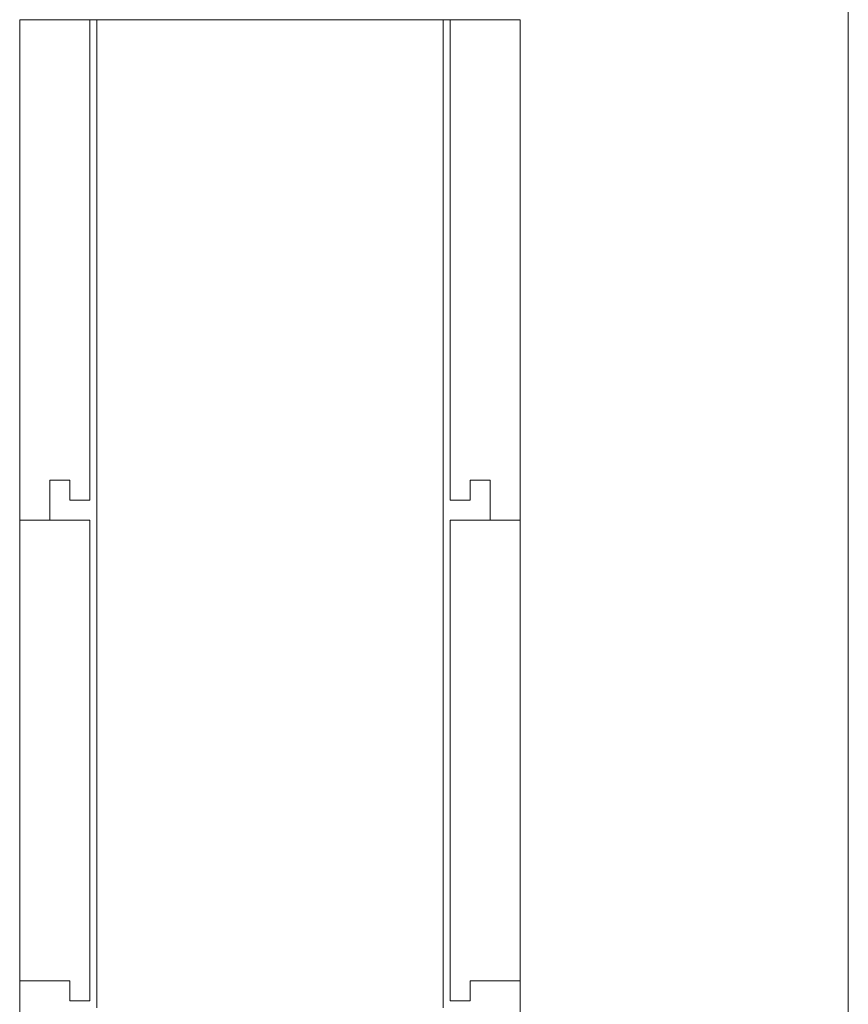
# Model space of a CAD drawing. Header units: metres. Extents: x 7168 to 12828, y 1523 to 3619.
# Tile 120 of 132: x 12252 to 12293, y 2172 to 2221. Entities that reach past the tile are written whole.
import ezdxf

# ---------------------------------------------------------------- set-up
doc = ezdxf.new("R2010")
doc.units = ezdxf.units.M
doc.linetypes.add('DGN Style 3', pattern=[2.649063, 1.892188, -0.756875])
doc.layers.add('82b-ramka niewidoczna', color=54, linetype='DGN Style 3', lineweight=30, plot=False)
doc.layers.add('CIENKIE', color=4, linetype='Continuous')
doc.layers.add('GRUBE', color=7, linetype='Continuous')

msp = doc.modelspace()

# ---------------------------------------------------------------- linework, layer by layer
at = {"layer": '82b-ramka niewidoczna', "color": 6, "linetype": 'Continuous', "lineweight": 15}
msp.add_line((12293.064, 2338.978), (12293.064, 2041.978), dxfattribs=at)
at = {"layer": 'CIENKIE', "color": 7, "lineweight": 0}
for p, q in [((12255.521, 2171.713, -8835.867), (12255.521, 2221.063, -8835.867)), ((12272.821, 2171.713, -8835.867), (12272.821, 2221.063, -8835.867))]:
    msp.add_line(p, q, dxfattribs=at)
at = {"layer": 'GRUBE', "color": 7, "lineweight": 0}
for p, q in [((12251.671, 2161.063, -8835.867), (12251.671, 2221.063, -8835.867)), ((12251.671, 2221.063, -8835.867), (12276.671, 2221.063, -8835.867)), ((12255.171, 2197.063, -8835.867), (12255.171, 2221.063, -8835.867)), ((12273.171, 2197.063, -8835.867), (12273.171, 2221.063, -8835.867)), ((12276.671, 2161.063, -8835.867), (12276.671, 2221.063, -8835.867)), ((12253.171, 2196.063, -8835.867), (12253.171, 2198.063, -8835.867)), ((12253.171, 2198.063, -8835.867), (12254.171, 2198.063, -8835.867)), ((12254.171, 2197.063, -8835.867), (12254.171, 2198.063, -8835.867)), ((12274.171, 2197.063, -8835.867), (12274.171, 2198.063, -8835.867)), ((12275.171, 2198.063, -8835.867), (12274.171, 2198.063, -8835.867)), ((12275.171, 2196.063, -8835.867), (12275.171, 2198.063, -8835.867)), ((12254.171, 2197.063, -8835.867), (12255.171, 2197.063, -8835.867)), ((12274.171, 2197.063, -8835.867), (12273.171, 2197.063, -8835.867)), ((12251.671, 2196.063, -8835.867), (12255.171, 2196.063, -8835.867)), ((12255.171, 2172.063, -8835.867), (12255.171, 2196.063, -8835.867)), ((12273.171, 2172.063, -8835.867), (12273.171, 2196.063, -8835.867)), ((12276.671, 2196.063, -8835.867), (12273.171, 2196.063, -8835.867)), ((12251.671, 2173.063, -8835.867), (12254.171, 2173.063, -8835.867)), ((12254.171, 2172.063, -8835.867), (12254.171, 2173.063, -8835.867)), ((12276.671, 2173.063, -8835.867), (12274.171, 2173.063, -8835.867)), ((12274.171, 2172.063, -8835.867), (12274.171, 2173.063, -8835.867)), ((12254.171, 2172.063, -8835.867), (12255.171, 2172.063, -8835.867)), ((12274.171, 2172.063, -8835.867), (12273.171, 2172.063, -8835.867))]:
    msp.add_line(p, q, dxfattribs=at)

doc.saveas('drawing.dxf')
